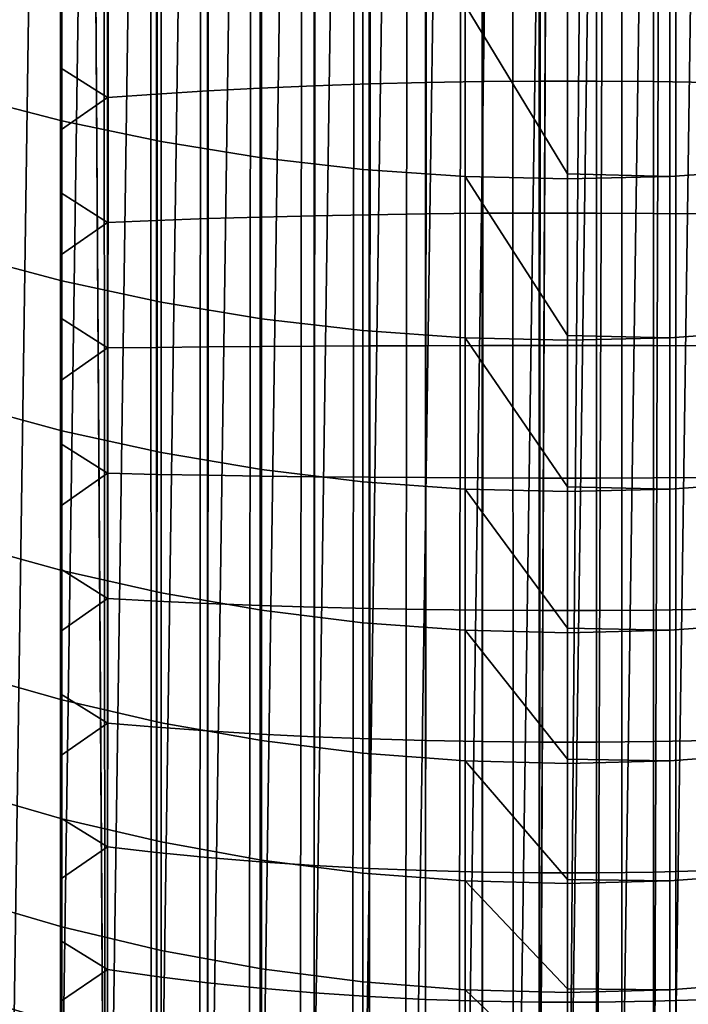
# Model space of a CAD drawing. Header units: metres. Extents: x -109 to 109, y -342 to 66.
# Tile 20 of 256: x -3.24 to 0.72, y -330.19 to -324.35. Entities that reach past the tile are written whole.
import ezdxf

# ---------------------------------------------------------------- set-up
doc = ezdxf.new("R2010")
doc.units = ezdxf.units.M
doc.layers.add('solid_K_24_62_16_000B91', color=7, linetype='CONTINUOUS')

msp = doc.modelspace()

# ---------------------------------------------------------------- linework, layer by layer
at = {"layer": 'solid_K_24_62_16_000B91'}
for points in [[(-3, -292.56723, 192.352112), (-2.883403, -55.167881, 81.557365), (-2.736568, -332.540222, 210.788116)], [(-2.722379, -332.544159, 210.779724), (-2.736568, -332.540222, 210.788116), (-2.883403, -55.167881, 81.557365), (-2.597921, -55.247017, 81.387657)], [(-2.461808, -332.610962, 210.636475), (-2.722379, -332.544159, 210.779724), (-2.597921, -55.247017, 81.387657)], [(-2.431977, -332.618011, 210.621292), (-2.461808, -332.610962, 210.636475), (-2.597921, -55.247017, 81.387657), (-2.300313, -55.317734, 81.236)], [(-2.431977, -332.618011, 210.621292), (-2.300313, -55.317734, 81.236), (-1.992006, -55.3797, 81.103111), (-2.176857, -332.674042, 210.50116)], [(-2.176857, -332.674042, 210.50116), (-1.992006, -55.3797, 81.103111), (-2.130397, -332.683411, 210.481064)], [(-2.130397, -332.683411, 210.481064), (-1.992006, -55.3797, 81.103111), (-1.674402, -55.432632, 80.989601), (-1.882895, -332.729279, 210.382736)], [(-1.882895, -332.729279, 210.382736), (-1.674402, -55.432632, 80.989601), (-1.819027, -332.740021, 210.359665)], [(-1.819027, -332.740021, 210.359665), (-1.674402, -55.432632, 80.989601), (-1.348972, -55.476284, 80.895988), (-1.581139, -332.776398, 210.281677)], [(-1.581139, -332.776398, 210.281677), (-1.348972, -55.476284, 80.895988), (-1.499297, -332.787598, 210.25766)], [(-1.499297, -332.787598, 210.25766), (-1.348972, -55.476284, 80.895988), (-1.017281, -55.510445, 80.822731), (-1.272838, -332.815216, 210.198425)], [(-1.272838, -332.815216, 210.198425), (-1.017281, -55.510445, 80.822731), (-1.172677, -332.825897, 210.175537)], [(-1.172677, -332.825897, 210.175537), (-1.017281, -55.510445, 80.822731), (-0.68084, -55.534958, 80.770164), (-0.959267, -332.845581, 210.133316)], [(-0.959267, -332.845581, 210.133316), (-0.68084, -55.534958, 80.770164), (-0.840668, -332.854736, 210.113647)], [(-0.840668, -332.854736, 210.113647), (-0.68084, -55.534958, 80.770164), (-0.341203, -55.549717, 80.738518), (-0.641726, -332.86734, 210.086624)], [(-0.641726, -332.86734, 210.086624), (-0.341203, -55.549717, 80.738518), (-0.504795, -332.874023, 210.072296)], [(-0.321529, -332.880463, 210.058517), (-0.504795, -332.874023, 210.072296), (-0.341203, -55.549717, 80.738518)], [(-0.166602, -332.883636, 210.051651), (-0.321529, -332.880463, 210.058517), (-0.341203, -55.549717, 80.738518), (0, -55.554642, 80.727951)], [(0, -292.989838, 191.445801), (-0.166602, -332.883636, 210.051651), (0, -55.554642, 80.727951)], [(-3, -292.56723, 192.352112), (-3, -332.462219, 210.955444), (-3, -290.073853, 200.042236), (-3, -289.186279, 199.60257)], [(-3, -332.462219, 210.955444), (-3, -290.948364, 200.528336), (-3, -290.073853, 200.042236)], [(-3, -332.462219, 210.955444), (-3, -291.798676, 201.055511), (-3, -290.948364, 200.528336)], [(-3, -332.462219, 210.955444), (-3, -292.622955, 201.622604), (-3, -291.798676, 201.055511)], [(-2.736568, -332.540222, 210.788116), (-3, -332.462219, 210.955444), (-3, -292.56723, 192.352112)], [(-3, -332.462219, 210.955444), (-3, -293.419281, 202.228317), (-3, -292.622955, 201.622604)], [(0.846343, -332.85434, 210.114532), (0.641726, -332.86734, 210.086624), (0.641726, -292.972382, 191.483292), (0.959267, -292.950592, 191.529984)], [(0.321529, -292.985474, 191.455185), (0, -332.884827, 210.049133), (-0.166602, -332.883636, 210.051651), (0, -292.989838, 191.445801)], [(0.321529, -292.985474, 191.455185), (0.172356, -332.883575, 210.051834), (0, -332.884827, 210.049133)], [(0.321529, -292.985474, 191.455185), (0.321529, -332.880463, 210.058517), (0.172356, -332.883575, 210.051834)], [(0.510523, -332.873779, 210.07283), (0.321529, -332.880463, 210.058517), (0.321529, -292.985474, 191.455185), (0.641726, -292.972382, 191.483292)], [(0.641726, -292.972382, 191.483292), (0.641726, -332.86734, 210.086624), (0.510523, -332.873779, 210.07283)], [(-3, -332.462219, 210.955444), (-3, -294.185822, 202.871246), (-3, -293.419281, 202.228317)], [(-3, -332.462219, 210.955444), (-3, -294.920929, 203.549988), (-3, -294.185822, 202.871246)], [(-3, -332.462219, 210.955444), (-3, -295.622833, 204.262955), (-3, -294.920929, 203.549988)], [(-3, -332.462219, 210.955444), (-3, -296.289978, 205.00853), (-3, -295.622833, 204.262955)], [(-3, -332.462219, 210.955444), (-3, -296.920868, 205.78508), (-3, -296.289978, 205.00853)], [(-3, -332.462219, 210.955444), (-3, -297.513489, 206.589935), (-3, -296.920868, 205.78508)], [(-3, -332.462219, 210.955444), (-3, -315.077423, 231.673828), (-3, -297.513489, 206.589935)], [(-0.913989, -311.251709, -34.082638), (-1.217396, -332.502075, -34.082638), (-1.51979, -332.462982, -34.082638), (-1.217396, -311.282166, -34.082638)], [(-0.609642, -311.22995, -34.082638), (-0.913989, -332.532501, -34.082638), (-1.217396, -332.502075, -34.082638), (-0.913989, -311.251709, -34.082638)], [(-0.304958, -311.216888, -34.082638), (-0.609642, -332.55426, -34.082638), (-0.913989, -332.532501, -34.082638), (-0.609642, -311.22995, -34.082638)], [(-0.609642, -332.55426, -34.082638), (-0.304958, -311.216888, -34.082638), (0, -311.212555, -34.082638), (-0.304958, -332.567322, -34.082638)], [(0.304958, -311.216888, -34.082638), (0, -332.571686, -34.082638), (-0.304958, -332.567322, -34.082638), (0, -311.212555, -34.082638)], [(0.609642, -311.22995, -34.082638), (0.304958, -332.567322, -34.082638), (0, -332.571686, -34.082638), (0.304958, -311.216888, -34.082638)], [(0.913989, -311.251709, -34.082638), (0.609642, -332.55426, -34.082638), (0.304958, -332.567322, -34.082638), (0.609642, -311.22995, -34.082638)], [(1.217396, -311.282166, -34.082638), (0.913989, -332.532501, -34.082638), (0.609642, -332.55426, -34.082638), (0.913989, -311.251709, -34.082638)], [(-1.51979, -311.321228, -34.082638), (-1.821077, -332.415283, -34.082638), (-2.120888, -332.358978, -34.082638), (-1.821077, -311.368958, -34.082638)], [(-1.217396, -311.282166, -34.082638), (-1.51979, -332.462982, -34.082638), (-1.821077, -332.415283, -34.082638), (-1.51979, -311.321228, -34.082638)], [(-1.821077, -311.368958, -34.082638), (-2.120888, -332.358978, -34.082638), (-2.418956, -332.294128, -34.082638), (-2.120888, -311.425262, -34.082638)], [(-2.120888, -311.425262, -34.082638), (-2.418956, -332.294128, -34.082638), (-2.714916, -332.220825, -34.082638), (-2.418956, -311.490082, -34.082638)], [(-2.418956, -311.490082, -34.082638), (-2.714916, -332.220825, -34.082638), (-3.008709, -332.139099, -34.082638), (-2.714916, -311.563385, -34.082638)], [(-2.714916, -311.563385, -34.082638), (-3.008709, -332.139099, -34.082638), (-3.300169, -332.048981, -34.082638), (-3.008709, -311.645111, -34.082638)], [(-3.008709, -311.645111, -34.082638), (-3.300169, -332.048981, -34.082638), (-3.588936, -331.950592, -34.082638), (-3.300169, -311.735229, -34.082638)], [(-3, -315.294708, 231.975525), (-3, -315.077423, 231.673828), (-3, -332.462219, 210.955444)], [(-3, -315.294708, 231.975525), (-3, -332.462219, 210.955444), (-3, -315.519928, 232.271362)], [(-3, -315.519928, 232.271362), (-3, -332.462219, 210.955444), (-3, -315.752991, 232.561203)], [(-3, -315.752991, 232.561203), (-3, -332.462219, 210.955444), (-3, -315.993591, 232.84462)], [(-3, -315.993591, 232.84462), (-3, -332.462219, 210.955444), (-3, -316.241577, 233.121536)], [(-3, -316.241577, 233.121536), (-3, -332.462219, 210.955444), (-3, -316.496918, 233.391846)], [(-3, -316.496918, 233.391846), (-3, -332.462219, 210.955444), (-3, -316.75943, 233.655334)], [(-3, -316.75943, 233.655334), (-3, -332.462219, 210.955444), (-3, -317.028717, 233.911667)], [(-3, -317.028717, 233.911667), (-3, -332.462219, 210.955444), (-3, -317.304688, 234.160721)], [(-3, -317.304688, 234.160721), (-3, -332.462219, 210.955444), (-3, -317.58725, 234.40242)], [(-3, -317.58725, 234.40242), (-3, -332.462219, 210.955444), (-3, -317.87616, 234.636551)], [(-3, -317.87616, 234.636551), (-3, -332.462219, 210.955444), (-3, -318.171204, 234.862946)], [(-3, -318.171204, 234.862946), (-3, -332.462219, 210.955444), (-3, -318.472015, 235.081329)], [(-3, -318.472015, 235.081329), (-3, -332.462219, 210.955444), (-3, -318.778534, 235.291656)], [(-3, -318.778534, 235.291656), (-3, -332.462219, 210.955444), (-3, -319.090668, 235.493851)], [(-3, -319.090668, 235.493851), (-3, -332.462219, 210.955444), (-3, -319.408081, 235.687683)], [(-3, -319.408081, 235.687683), (-3, -332.462219, 210.955444), (-3, -319.730377, 235.872971)], [(-3, -319.730377, 235.872971), (-3, -332.462219, 210.955444), (-3, -320.057434, 236.049591)], [(-3, -320.057434, 236.049591), (-3, -332.462219, 210.955444), (-3, -320.389252, 236.217529)], [(-3, -320.389252, 236.217529), (-3, -332.462219, 210.955444), (-3, -332.797058, 211.117035), (-3, -320.725372, 236.376617)], [(-3, -320.725372, 236.376617), (-3, -332.797058, 211.117035), (-3, -333.127502, 211.287476), (-3, -321.065613, 236.526703)], [(-3, -321.065613, 236.526703), (-3, -333.127502, 211.287476), (-3, -333.4534, 211.466675), (-3, -321.409546, 236.667648)], [(-3, -321.409546, 236.667648), (-3, -333.4534, 211.466675), (-3, -333.774292, 211.654373), (-3, -321.757202, 236.799423)], [(-3, -321.757202, 236.799423), (-3, -333.774292, 211.654373), (-3, -334.090088, 211.85054), (-3, -322.108337, 236.921982)], [(-3, -322.108337, 236.921982), (-3, -334.090088, 211.85054), (-3, -334.400604, 212.055054), (-3, -322.462585, 237.035141)], [(-3, -322.462585, 237.035141), (-3, -334.400604, 212.055054), (-3, -334.705688, 212.267807), (-3, -322.81958, 237.13884)], [(-3, -322.81958, 237.13884), (-3, -334.705688, 212.267807), (-3, -335.004883, 212.48851), (-3, -323.179169, 237.233002)], [(-3, -323.179169, 237.233002), (-3, -335.004883, 212.48851), (-3, -335.298065, 212.717026), (-3, -323.541351, 237.317627)], [(-3, -323.541351, 237.317627), (-3, -335.298065, 212.717026), (-3, -335.585175, 212.953339), (-3, -323.905548, 237.392593)], [(-3.571694, -324.803192, 10.995631), (-2.993138, -324.952911, 11.097268), (-2.993138, -323.948273, 12.515489), (-3.571694, -323.802734, 12.407964)], [(-3, -323.905548, 237.392593), (-3, -335.585175, 212.953339), (-3, -335.865906, 213.197189), (-3, -324.271606, 237.457855)], [(-2.993138, -324.952911, 11.097268), (-2.405492, -325.07605, 11.18085), (-2.405492, -324.067963, 12.603913), (-2.993138, -323.948273, 12.515489)], [(-1.172677, -324.734497, 238.393524), (-1.172677, -323.965057, 238.278534), (-1.499297, -323.980774, 238.189285), (-1.499297, -324.745544, 238.303589)], [(-0.840668, -324.726196, 238.461304), (-0.840668, -323.953186, 238.345779), (-1.172677, -323.965057, 238.278534), (-1.172677, -324.734497, 238.393524)], [(-0.504795, -324.720612, 238.506592), (-0.504795, -323.945251, 238.390717), (-0.840668, -323.953186, 238.345779), (-0.840668, -324.726196, 238.461304)], [(-0.166602, -324.717834, 238.52919), (-0.166602, -323.941315, 238.413147), (-0.504795, -323.945251, 238.390717), (-0.504795, -324.720612, 238.506592)], [(0.172356, -324.717865, 238.529007), (0.172356, -323.941345, 238.412949), (-0.166602, -323.941315, 238.413147), (-0.166602, -324.717834, 238.52919)], [(0.510523, -324.720703, 238.506012), (0.510523, -323.945374, 238.390137), (0.172356, -323.941345, 238.412949), (0.172356, -324.717865, 238.529007)], [(0.846343, -324.726288, 238.460342), (0.846343, -323.953369, 238.344818), (0.510523, -323.945374, 238.390137), (0.510523, -324.720703, 238.506012)], [(-2.130397, -324.775604, 238.058929), (-2.130397, -324.02359, 237.946548), (-2.431977, -324.050446, 237.794159), (-2.431977, -324.794434, 237.90535)], [(-1.819027, -324.759277, 238.191879), (-1.819027, -324.000336, 238.078461), (-2.130397, -324.02359, 237.946548), (-2.130397, -324.775604, 238.058929)], [(-1.499297, -324.745544, 238.303589), (-1.499297, -323.980774, 238.189285), (-1.819027, -324.000336, 238.078461), (-1.819027, -324.759277, 238.191879)], [(-2.722379, -324.815765, 237.731842), (-2.722379, -324.080811, 237.622009), (-3, -324.271606, 237.457855), (-3, -324.63916, 237.513351)], [(-2.431977, -324.794434, 237.90535), (-2.431977, -324.050446, 237.794159), (-2.722379, -324.080811, 237.622009), (-2.722379, -324.815765, 237.731842)], [(-2.405492, -325.07605, 11.18085), (-1.81054, -325.17218, 11.246123), (-1.81054, -324.161438, 12.672967), (-2.405492, -324.067963, 12.603913)], [(-1.81054, -325.17218, 11.246123), (-1.21009, -325.241089, 11.292889), (-1.21009, -324.228424, 12.722442), (-1.81054, -324.161438, 12.672967)], [(-1.21009, -325.241089, 11.292889), (-0.605965, -325.282501, 11.321005), (-0.605965, -324.268677, 12.752187), (-1.21009, -324.228424, 12.722442)], [(0, -325.266754, 11.373878), (0, -324.282104, 12.762113), (-0.605965, -324.268677, 12.752187)], [(-0.605965, -325.282501, 11.321005), (0, -325.296326, 11.330386), (0, -325.266754, 11.373878), (-0.605965, -324.268677, 12.752187)], [(0.605965, -324.268677, 12.752187), (0, -324.282104, 12.762113), (0, -325.266754, 11.373878), (0.605965, -325.282501, 11.321005)], [(0.605965, -325.282501, 11.321005), (1.21009, -325.241089, 11.292889), (1.21009, -324.228424, 12.722442), (0.605965, -324.268677, 12.752187)], [(-3, -324.271606, 237.457855), (-3, -335.865906, 213.197189), (-3, -336.140106, 213.448441), (-3, -324.63916, 237.513351)], [(-3, -324.63916, 237.513351), (-3, -336.140106, 213.448441), (-3, -336.40741, 213.706757), (-3, -325.008148, 237.559082)], [(-2.722379, -324.815765, 237.731842), (-3, -324.63916, 237.513351), (-3, -325.008148, 237.559082)], [(-1.172677, -325.508942, 238.468094), (-1.172677, -324.734497, 238.393524), (-1.499297, -324.745544, 238.303589), (-1.499297, -325.515259, 238.377701)], [(-0.840668, -325.504181, 238.536209), (-0.840668, -324.726196, 238.461304), (-1.172677, -324.734497, 238.393524), (-1.172677, -325.508942, 238.468094)], [(-0.504795, -325.500977, 238.581726), (-0.504795, -324.720612, 238.506592), (-0.840668, -324.726196, 238.461304), (-0.840668, -325.504181, 238.536209)], [(-0.166602, -325.49939, 238.604446), (-0.166602, -324.717834, 238.52919), (-0.504795, -324.720612, 238.506592), (-0.504795, -325.500977, 238.581726)], [(0.172356, -325.49942, 238.604248), (0.172356, -324.717865, 238.529007), (-0.166602, -324.717834, 238.52919), (-0.166602, -325.49939, 238.604446)], [(0.510523, -325.501038, 238.581146), (0.510523, -324.720703, 238.506012), (0.172356, -324.717865, 238.529007), (0.172356, -325.49942, 238.604248)], [(0.846343, -325.504242, 238.535248), (0.846343, -324.726288, 238.460342), (0.510523, -324.720703, 238.506012), (0.510523, -325.501038, 238.581146)], [(-2.130397, -325.53244, 238.131805), (-2.130397, -324.775604, 238.058929), (-2.431977, -324.794434, 237.90535), (-2.431977, -325.543243, 237.977448)], [(-1.819027, -325.523102, 238.265427), (-1.819027, -324.759277, 238.191879), (-2.130397, -324.775604, 238.058929), (-2.130397, -325.53244, 238.131805)], [(-1.499297, -325.515259, 238.377701), (-1.499297, -324.745544, 238.303589), (-1.819027, -324.759277, 238.191879), (-1.819027, -325.523102, 238.265427)], [(-3.571694, -325.746582, 9.544535), (-2.993138, -325.900208, 9.640122), (-2.993138, -324.952911, 11.097268), (-3.571694, -324.803192, 10.995631)], [(-2.722379, -325.55542, 237.80307), (-2.722379, -324.815765, 237.731842), (-3, -325.008148, 237.559082), (-3, -325.378357, 237.595016)], [(-2.431977, -325.543243, 237.977448), (-2.431977, -324.794434, 237.90535), (-2.722379, -324.815765, 237.731842), (-2.722379, -325.55542, 237.80307)], [(-2.993138, -325.900208, 9.640122), (-2.405492, -326.026581, 9.718729), (-2.405492, -325.07605, 11.18085), (-2.993138, -324.952911, 11.097268)], [(-3, -325.008148, 237.559082), (-3, -336.40741, 213.706757), (-3, -336.667755, 213.972122), (-3, -325.378357, 237.595016)], [(-2.405492, -326.026581, 9.718729), (-1.81054, -326.125244, 9.780116), (-1.81054, -325.17218, 11.246123), (-2.405492, -325.07605, 11.18085)], [(-1.81054, -326.125244, 9.780116), (-1.21009, -326.195953, 9.824099), (-1.21009, -325.241089, 11.292889), (-1.81054, -325.17218, 11.246123)], [(-1.21009, -326.195953, 9.824099), (-0.605965, -326.238464, 9.850541), (-0.605965, -325.282501, 11.321005), (-1.21009, -325.241089, 11.292889)], [(0.605965, -326.238464, 9.850541), (1.21009, -326.195953, 9.824099), (1.21009, -325.241089, 11.292889), (0.605965, -325.282501, 11.321005)], [(0, -326.223907, 9.905487), (0, -325.296326, 11.330386), (-0.605965, -325.282501, 11.321005)], [(-0.605965, -326.238464, 9.850541), (0, -326.252655, 9.859364), (0, -326.223907, 9.905487), (-0.605965, -325.282501, 11.321005)], [(0.605965, -325.282501, 11.321005), (0, -325.266754, 11.373878), (0, -325.296326, 11.330386)], [(0.605965, -325.282501, 11.321005), (0, -325.296326, 11.330386), (0, -326.223907, 9.905487), (0.605965, -326.238464, 9.850541)], [(-3, -325.378357, 237.595016), (-3, -336.667755, 213.972122), (-3, -336.921082, 214.244385), (-3, -325.749237, 237.621094)], [(-2.722379, -325.55542, 237.80307), (-3, -325.378357, 237.595016), (-3, -325.749237, 237.621094)], [(-2.431977, -326.294769, 238.010269), (-2.431977, -325.543243, 237.977448), (-2.722379, -325.55542, 237.80307), (-2.722379, -326.297821, 237.83548)], [(-2.130397, -326.292084, 238.164978), (-2.130397, -325.53244, 238.131805), (-2.431977, -325.543243, 237.977448), (-2.431977, -326.294769, 238.010269)], [(-1.819027, -326.289734, 238.298904), (-1.819027, -325.523102, 238.265427), (-2.130397, -325.53244, 238.131805), (-2.130397, -326.292084, 238.164978)], [(-1.499297, -326.287781, 238.411423), (-1.499297, -325.515259, 238.377701), (-1.819027, -325.523102, 238.265427), (-1.819027, -326.289734, 238.298904)], [(-1.172677, -326.286194, 238.502029), (-1.172677, -325.508942, 238.468094), (-1.499297, -325.515259, 238.377701), (-1.499297, -326.287781, 238.411423)], [(-0.840668, -326.285004, 238.570312), (-0.840668, -325.504181, 238.536209), (-1.172677, -325.508942, 238.468094), (-1.172677, -326.286194, 238.502029)], [(-0.504795, -326.28421, 238.615936), (-0.504795, -325.500977, 238.581726), (-0.840668, -325.504181, 238.536209), (-0.840668, -326.285004, 238.570312)], [(-0.166602, -326.283813, 238.638702), (-0.166602, -325.49939, 238.604446), (-0.504795, -325.500977, 238.581726), (-0.504795, -326.28421, 238.615936)], [(0.172356, -326.283813, 238.638504), (0.172356, -325.49942, 238.604248), (-0.166602, -325.49939, 238.604446), (-0.166602, -326.283813, 238.638702)], [(0.510523, -326.28421, 238.615341), (0.510523, -325.501038, 238.581146), (0.172356, -325.49942, 238.604248), (0.172356, -326.283813, 238.638504)], [(0.846343, -326.285034, 238.569336), (0.846343, -325.504242, 238.535248), (0.510523, -325.501038, 238.581146), (0.510523, -326.28421, 238.615341)], [(-2.722379, -326.297821, 237.83548), (-2.722379, -325.55542, 237.80307), (-3, -325.749237, 237.621094), (-3, -326.120636, 237.637314)], [(-3.571694, -326.631348, 8.056982), (-2.993138, -326.788666, 8.146367), (-2.993138, -325.900208, 9.640122), (-3.571694, -325.746582, 9.544535)], [(-3, -325.749237, 237.621094), (-3, -336.921082, 214.244385), (-3, -337.167114, 214.5233), (-3, -326.120636, 237.637314)], [(-2.993138, -326.788666, 8.146367), (-2.405492, -326.91806, 8.219873), (-2.405492, -326.026581, 9.718729), (-2.993138, -325.900208, 9.640122)], [(-2.405492, -326.91806, 8.219873), (-1.81054, -327.019104, 8.277278), (-1.81054, -326.125244, 9.780116), (-2.405492, -326.026581, 9.718729)], [(-3, -326.120636, 237.637314), (-3, -337.167114, 214.5233), (-3, -337.405518, 214.808548), (-3, -326.492371, 237.643661)], [(-2.722379, -326.297821, 237.83548), (-3, -326.120636, 237.637314), (-3, -326.492371, 237.643661)], [(-1.81054, -327.019104, 8.277278), (-1.21009, -327.091522, 8.318406), (-1.21009, -326.195953, 9.824099), (-1.81054, -326.125244, 9.780116)], [(-1.21009, -327.091522, 8.318406), (-0.605965, -327.13504, 8.343133), (-0.605965, -326.238464, 9.850541), (-1.21009, -326.195953, 9.824099)], [(0, -327.121826, 8.400139), (0, -326.252655, 9.859364), (-0.605965, -326.238464, 9.850541)], [(-0.605965, -327.13504, 8.343133), (0, -327.149567, 8.351384), (0, -327.121826, 8.400139), (-0.605965, -326.238464, 9.850541)], [(0.605965, -326.238464, 9.850541), (0, -326.223907, 9.905487), (0, -326.252655, 9.859364)], [(0.605965, -326.238464, 9.850541), (0, -326.252655, 9.859364), (0, -327.121826, 8.400139), (0.605965, -327.13504, 8.343133)], [(0.605965, -327.13504, 8.343133), (1.21009, -327.091522, 8.318406), (1.21009, -326.195953, 9.824099), (0.605965, -326.238464, 9.850541)], [(-2.722379, -327.040924, 237.828995), (-2.722379, -326.297821, 237.83548), (-3, -326.492371, 237.643661), (-3, -326.864288, 237.640121)], [(-2.431977, -327.046997, 238.003693), (-2.431977, -326.294769, 238.010269), (-2.722379, -326.297821, 237.83548), (-2.722379, -327.040924, 237.828995)], [(-2.130397, -327.052399, 238.15834), (-2.130397, -326.292084, 238.164978), (-2.431977, -326.294769, 238.010269), (-2.431977, -327.046997, 238.003693)], [(-1.819027, -327.057098, 238.292206), (-1.819027, -326.289734, 238.298904), (-2.130397, -326.292084, 238.164978), (-2.130397, -327.052399, 238.15834)], [(-1.499297, -327.061005, 238.404678), (-1.499297, -326.287781, 238.411423), (-1.819027, -326.289734, 238.298904), (-1.819027, -327.057098, 238.292206)], [(-1.172677, -327.064178, 238.495239), (-1.172677, -326.286194, 238.502029), (-1.499297, -326.287781, 238.411423), (-1.499297, -327.061005, 238.404678)], [(-0.840668, -327.066559, 238.563492), (-0.840668, -326.285004, 238.570312), (-1.172677, -326.286194, 238.502029), (-1.172677, -327.064178, 238.495239)], [(-0.504795, -327.068146, 238.609085), (-0.504795, -326.28421, 238.615936), (-0.840668, -326.285004, 238.570312), (-0.840668, -327.066559, 238.563492)], [(-0.166602, -327.068939, 238.631851), (-0.166602, -326.283813, 238.638702), (-0.504795, -326.28421, 238.615936), (-0.504795, -327.068146, 238.609085)], [(0.172356, -327.068939, 238.631653), (0.172356, -326.283813, 238.638504), (-0.166602, -326.283813, 238.638702), (-0.166602, -327.068939, 238.631851)], [(0.510523, -327.068146, 238.608505), (0.510523, -326.28421, 238.615341), (0.172356, -326.283813, 238.638504), (0.172356, -327.068939, 238.631653)], [(0.846343, -327.066528, 238.562515), (0.846343, -326.285034, 238.569336), (0.510523, -326.28421, 238.615341), (0.510523, -327.068146, 238.608505)], [(-3, -326.492371, 237.643661), (-3, -337.405518, 214.808548), (-3, -337.636261, 215.099976), (-3, -326.864288, 237.640121)], [(-3.571694, -327.456085, 6.535337), (-2.993138, -327.616882, 6.618379), (-2.993138, -326.788666, 8.146367), (-3.571694, -326.631348, 8.056982)], [(-2.993138, -327.616882, 6.618379), (-2.405492, -327.749084, 6.686668), (-2.405492, -326.91806, 8.219873), (-2.993138, -326.788666, 8.146367)], [(-3, -326.864288, 237.640121), (-3, -337.636261, 215.099976), (-3, -337.859283, 215.397568), (-3, -327.23584, 237.626724)], [(-2.722379, -327.040924, 237.828995), (-3, -326.864288, 237.640121), (-3, -327.23584, 237.626724)], [(-2.405492, -327.749084, 6.686668), (-1.81054, -327.852356, 6.739998), (-1.81054, -327.019104, 8.277278), (-2.405492, -326.91806, 8.219873)], [(-2.722379, -327.782623, 237.78363), (-2.722379, -327.040924, 237.828995), (-3, -327.23584, 237.626724), (-3, -327.606873, 237.60347)], [(-2.431977, -327.797852, 237.957779), (-2.431977, -327.046997, 238.003693), (-2.722379, -327.040924, 237.828995), (-2.722379, -327.782623, 237.78363)], [(-2.130397, -327.81134, 238.111923), (-2.130397, -327.052399, 238.15834), (-2.431977, -327.046997, 238.003693), (-2.431977, -327.797852, 237.957779)], [(-1.819027, -327.823029, 238.245361), (-1.819027, -327.057098, 238.292206), (-2.130397, -327.052399, 238.15834), (-2.130397, -327.81134, 238.111923)], [(-1.499297, -327.832825, 238.357468), (-1.499297, -327.061005, 238.404678), (-1.819027, -327.057098, 238.292206), (-1.819027, -327.823029, 238.245361)], [(-1.81054, -327.852356, 6.739998), (-1.21009, -327.926331, 6.778207), (-1.21009, -327.091522, 8.318406), (-1.81054, -327.019104, 8.277278)], [(-1.172677, -327.840729, 238.447754), (-1.172677, -327.064178, 238.495239), (-1.499297, -327.061005, 238.404678), (-1.499297, -327.832825, 238.357468)], [(-0.840668, -327.84668, 238.515778), (-0.840668, -327.066559, 238.563492), (-1.172677, -327.064178, 238.495239), (-1.172677, -327.840729, 238.447754)], [(-0.504795, -327.850647, 238.561234), (-0.504795, -327.068146, 238.609085), (-0.840668, -327.066559, 238.563492), (-0.840668, -327.84668, 238.515778)], [(-0.166602, -327.852631, 238.583908), (-0.166602, -327.068939, 238.631851), (-0.504795, -327.068146, 238.609085), (-0.504795, -327.850647, 238.561234)], [(0.510523, -327.850616, 238.560638), (0.510523, -327.068146, 238.608505), (0.172356, -327.068939, 238.631653), (0.172356, -327.852631, 238.583725)], [(0.846343, -327.846588, 238.514801), (0.846343, -327.066528, 238.562515), (0.510523, -327.068146, 238.608505), (0.510523, -327.850616, 238.560638)], [(-1.21009, -327.926331, 6.778207), (-0.605965, -327.970795, 6.801179), (-0.605965, -327.13504, 8.343133), (-1.21009, -327.091522, 8.318406)], [(0.172356, -327.852631, 238.583725), (0.172356, -327.068939, 238.631653), (-0.166602, -327.068939, 238.631851), (-0.166602, -327.852631, 238.583908)], [(0.605965, -327.13504, 8.343133), (0, -327.121826, 8.400139), (0, -327.149567, 8.351384)], [(0.605965, -327.970795, 6.801179), (1.21009, -327.926331, 6.778207), (1.21009, -327.091522, 8.318406), (0.605965, -327.13504, 8.343133)], [(0, -327.959076, 6.860223), (0, -327.149567, 8.351384), (-0.605965, -327.13504, 8.343133)], [(-0.605965, -327.970795, 6.801179), (0, -327.985657, 6.808845), (0, -327.959076, 6.860223), (-0.605965, -327.13504, 8.343133)], [(0.605965, -327.13504, 8.343133), (0, -327.149567, 8.351384), (0, -327.959076, 6.860223), (0.605965, -327.970795, 6.801179)], [(-3, -327.23584, 237.626724), (-3, -337.859283, 215.397568), (-3, -338.07431, 215.700974), (-3, -327.606873, 237.60347)], [(-3.571694, -328.219543, 4.98202), (-2.993138, -328.383484, 5.058586), (-2.993138, -327.616882, 6.618379), (-3.571694, -327.456085, 6.535337)], [(-3, -327.606873, 237.60347), (-3, -338.07431, 215.700974), (-3, -338.281189, 216.009964), (-3, -327.977203, 237.570358)], [(-2.722379, -327.782623, 237.78363), (-3, -327.606873, 237.60347), (-3, -327.977203, 237.570358)], [(-2.993138, -328.383484, 5.058586), (-2.405492, -328.518341, 5.12155), (-2.405492, -327.749084, 6.686668), (-2.993138, -327.616882, 6.618379)], [(-2.405492, -328.518341, 5.12155), (-1.81054, -328.623627, 5.170721), (-1.81054, -327.852356, 6.739998), (-2.405492, -327.749084, 6.686668)], [(-2.722379, -328.520966, 237.699509), (-2.722379, -327.782623, 237.78363), (-3, -327.977203, 237.570358), (-3, -328.346558, 237.527435)], [(-2.431977, -328.545288, 237.87262), (-2.431977, -327.797852, 237.957779), (-2.722379, -327.782623, 237.78363), (-2.722379, -328.520966, 237.699509)], [(-2.130397, -328.566833, 238.025848), (-2.130397, -327.81134, 238.111923), (-2.431977, -327.797852, 237.957779), (-2.431977, -328.545288, 237.87262)], [(-1.819027, -328.585449, 238.158493), (-1.819027, -327.823029, 238.245361), (-2.130397, -327.81134, 238.111923), (-2.130397, -328.566833, 238.025848)], [(-1.499297, -328.601135, 238.269928), (-1.499297, -327.832825, 238.357468), (-1.819027, -327.823029, 238.245361), (-1.819027, -328.585449, 238.158493)], [(-1.81054, -328.623627, 5.170721), (-1.21009, -328.699066, 5.205951), (-1.21009, -327.926331, 6.778207), (-1.81054, -327.852356, 6.739998)], [(-1.172677, -328.613739, 238.35968), (-1.172677, -327.840729, 238.447754), (-1.499297, -327.832825, 238.357468), (-1.499297, -328.601135, 238.269928)], [(-0.840668, -328.62323, 238.427292), (-0.840668, -327.84668, 238.515778), (-1.172677, -327.840729, 238.447754), (-1.172677, -328.613739, 238.35968)], [(-0.504795, -328.629578, 238.472473), (-0.504795, -327.850647, 238.561234), (-0.840668, -327.84668, 238.515778), (-0.840668, -328.62323, 238.427292)], [(-0.166602, -328.632751, 238.495026), (-0.166602, -327.852631, 238.583908), (-0.504795, -327.850647, 238.561234), (-0.504795, -328.629578, 238.472473)], [(0.172356, -328.632721, 238.494843), (0.172356, -327.852631, 238.583725), (-0.166602, -327.852631, 238.583908), (-0.166602, -328.632751, 238.495026)], [(0.510523, -328.629517, 238.471909), (0.510523, -327.850616, 238.560638), (0.172356, -327.852631, 238.583725), (0.172356, -328.632721, 238.494843)], [(0.846343, -328.623108, 238.426331), (0.846343, -327.846588, 238.514801), (0.510523, -327.850616, 238.560638), (0.510523, -328.629517, 238.471909)], [(-1.21009, -328.699066, 5.205951), (-0.605965, -328.744415, 5.227131), (-0.605965, -327.970795, 6.801179), (-1.21009, -327.926331, 6.778207)], [(0.605965, -328.744415, 5.227131), (1.21009, -328.699066, 5.205951), (1.21009, -327.926331, 6.778207), (0.605965, -327.970795, 6.801179)], [(-3, -327.977203, 237.570358), (-3, -338.281189, 216.009964), (-3, -338.479706, 216.324219), (-3, -328.346558, 237.527435)], [(0, -328.734314, 5.288183), (0, -327.985657, 6.808845), (-0.605965, -327.970795, 6.801179)], [(-0.605965, -328.744415, 5.227131), (0, -328.759552, 5.234199), (0, -328.734314, 5.288183), (-0.605965, -327.970795, 6.801179)], [(0.605965, -327.970795, 6.801179), (0, -327.959076, 6.860223), (0, -327.985657, 6.808845)], [(0.605965, -327.970795, 6.801179), (0, -327.985657, 6.808845), (0, -328.734314, 5.288183), (0.605965, -328.744415, 5.227131)], [(-3.571694, -328.920441, 3.399502), (-2.993138, -329.087311, 3.46947), (-2.993138, -328.383484, 5.058586), (-3.571694, -328.219543, 4.98202)], [(-3, -328.346558, 237.527435), (-3, -338.479706, 216.324219), (-3, -338.669861, 216.643692), (-3, -328.714722, 237.474686)], [(-2.722379, -328.520966, 237.699509), (-3, -328.346558, 237.527435), (-3, -328.714722, 237.474686)], [(-2.993138, -329.087311, 3.46947), (-2.405492, -329.224548, 3.527008), (-2.405492, -328.518341, 5.12155), (-2.993138, -328.383484, 5.058586)], [(-2.722379, -329.253876, 237.576859), (-2.722379, -328.520966, 237.699509), (-3, -328.714722, 237.474686), (-3, -329.081177, 237.412216)], [(-2.431977, -329.287231, 237.748459), (-2.431977, -328.545288, 237.87262), (-2.722379, -328.520966, 237.699509), (-2.722379, -329.253876, 237.576859)], [(-2.405492, -329.224548, 3.527008), (-1.81054, -329.331726, 3.571942), (-1.81054, -328.623627, 5.170721), (-2.405492, -328.518341, 5.12155)], [(-2.130397, -329.316742, 237.900345), (-2.130397, -328.566833, 238.025848), (-2.431977, -328.545288, 237.87262), (-2.431977, -329.287231, 237.748459)], [(-1.819027, -329.342316, 238.03183), (-1.819027, -328.585449, 238.158493), (-2.130397, -328.566833, 238.025848), (-2.130397, -329.316742, 237.900345)], [(-1.499297, -329.36377, 238.142303), (-1.499297, -328.601135, 238.269928), (-1.819027, -328.585449, 238.158493), (-1.819027, -329.342316, 238.03183)], [(-1.81054, -329.331726, 3.571942), (-1.21009, -329.408508, 3.604136), (-1.21009, -328.699066, 5.205951), (-1.81054, -328.623627, 5.170721)], [(-1.172677, -329.381073, 238.231262), (-1.172677, -328.613739, 238.35968), (-1.499297, -328.601135, 238.269928), (-1.499297, -329.36377, 238.142303)], [(-0.840668, -329.394104, 238.298294), (-0.840668, -328.62323, 238.427292), (-1.172677, -328.613739, 238.35968), (-1.172677, -329.381073, 238.231262)], [(-0.504795, -329.402802, 238.343094), (-0.504795, -328.629578, 238.472473), (-0.840668, -328.62323, 238.427292), (-0.840668, -329.394104, 238.298294)], [(-0.166602, -329.407166, 238.365433), (-0.166602, -328.632751, 238.495026), (-0.504795, -328.629578, 238.472473), (-0.504795, -329.402802, 238.343094)], [(0.172356, -329.407104, 238.36525), (0.172356, -328.632721, 238.494843), (-0.166602, -328.632751, 238.495026), (-0.166602, -329.407166, 238.365433)], [(0.510523, -329.40271, 238.342514), (0.510523, -328.629517, 238.471909), (0.172356, -328.632721, 238.494843), (0.172356, -329.407104, 238.36525)], [(0.846343, -329.393921, 238.297348), (0.846343, -328.623108, 238.426331), (0.510523, -328.629517, 238.471909), (0.510523, -329.40271, 238.342514)], [(-1.21009, -329.408508, 3.604136), (-0.605965, -329.454681, 3.623491), (-0.605965, -328.744415, 5.227131), (-1.21009, -328.699066, 5.205951)], [(0.605965, -329.454681, 3.623491), (1.21009, -329.408508, 3.604136), (1.21009, -328.699066, 5.205951), (0.605965, -328.744415, 5.227131)], [(-3, -328.714722, 237.474686), (-3, -338.669861, 216.643692), (-3, -338.851532, 216.968231), (-3, -329.081177, 237.412216)], [(0, -329.44632, 3.686513), (0, -328.759552, 5.234199), (-0.605965, -328.744415, 5.227131)], [(-0.605965, -329.454681, 3.623491), (0, -329.470093, 3.629949), (0, -329.44632, 3.686513), (-0.605965, -328.744415, 5.227131)], [(0.605965, -328.744415, 5.227131), (0, -328.734314, 5.288183), (0, -328.759552, 5.234199)], [(0.605965, -328.744415, 5.227131), (0, -328.759552, 5.234199), (0, -329.44632, 3.686513), (0.605965, -329.454681, 3.623491)], [(-3.571694, -329.557678, 1.790298), (-2.993138, -329.727234, 1.853557), (-2.993138, -329.087311, 3.46947), (-3.571694, -328.920441, 3.399502)], [(-3, -329.081177, 237.412216), (-3, -338.851532, 216.968231), (-3, -339.024506, 217.297424), (-3, -329.445831, 237.340042)], [(-2.722379, -329.253876, 237.576859), (-3, -329.081177, 237.412216), (-3, -329.445831, 237.340042)], [(-2.993138, -329.727234, 1.853557), (-2.405492, -329.866638, 1.905578), (-2.405492, -329.224548, 3.527008), (-2.993138, -329.087311, 3.46947)], [(-2.405492, -329.866638, 1.905578), (-1.81054, -329.975525, 1.946203), (-1.81054, -329.331726, 3.571942), (-2.405492, -329.224548, 3.527008)], [(-2.722379, -329.97937, 237.416016), (-2.722379, -329.253876, 237.576859), (-3, -329.445831, 237.340042), (-3, -329.808594, 237.258179)], [(-2.431977, -330.021637, 237.585648), (-2.431977, -329.287231, 237.748459), (-2.722379, -329.253876, 237.576859), (-2.722379, -329.97937, 237.416016)], [(-2.130397, -330.059082, 237.735779), (-2.130397, -329.316742, 237.900345), (-2.431977, -329.287231, 237.748459), (-2.431977, -330.021637, 237.585648)], [(-1.819027, -330.091492, 237.865753), (-1.819027, -329.342316, 238.03183), (-2.130397, -329.316742, 237.900345), (-2.130397, -330.059082, 237.735779)], [(-1.499297, -330.118713, 237.974945), (-1.499297, -329.36377, 238.142303), (-1.819027, -329.342316, 238.03183), (-1.819027, -330.091492, 237.865753)], [(-1.81054, -329.975525, 1.946203), (-1.21009, -330.053528, 1.97531), (-1.21009, -329.408508, 3.604136), (-1.81054, -329.331726, 3.571942)], [(-1.172677, -330.140625, 238.062881), (-1.172677, -329.381073, 238.231262), (-1.499297, -329.36377, 238.142303), (-1.499297, -330.118713, 237.974945)], [(-0.840668, -330.157166, 238.129135), (-0.840668, -329.394104, 238.298294), (-1.172677, -329.381073, 238.231262), (-1.172677, -330.140625, 238.062881)], [(-0.504795, -330.168213, 238.173401), (-0.504795, -329.402802, 238.343094), (-0.840668, -329.394104, 238.298294), (-0.840668, -330.157166, 238.129135)], [(0.510523, -329.40271, 238.342514), (0.510523, -330.16806, 238.172836), (0.846343, -330.156921, 238.128189), (0.846343, -329.393921, 238.297348)], [(-3, -329.445831, 237.340042), (-3, -339.024506, 217.297424), (-3, -339.188599, 217.630997), (-3, -329.808594, 237.258179)], [(-1.21009, -330.053528, 1.97531), (-0.605965, -330.100433, 1.992809), (-0.605965, -329.454681, 3.623491), (-1.21009, -329.408508, 3.604136)], [(0, -330.093994, 2.057756), (0, -329.470093, 3.629949), (-0.605965, -329.454681, 3.623491)], [(-0.605965, -330.100433, 1.992809), (0, -330.116089, 1.998648), (0, -330.093994, 2.057756), (-0.605965, -329.454681, 3.623491)], [(-0.166602, -330.173706, 238.195496), (-0.166602, -329.407166, 238.365433), (-0.504795, -329.402802, 238.343094), (-0.504795, -330.168213, 238.173401)], [(0.172356, -330.173645, 238.195312), (0.172356, -329.407104, 238.36525), (-0.166602, -329.407166, 238.365433), (-0.166602, -330.173706, 238.195496)], [(0.605965, -329.454681, 3.623491), (0, -329.44632, 3.686513), (0, -329.470093, 3.629949)], [(0.605965, -329.454681, 3.623491), (0, -329.470093, 3.629949), (0, -330.093994, 2.057756), (0.605965, -330.100433, 1.992809)], [(0.510523, -330.16806, 238.172836), (0.510523, -329.40271, 238.342514), (0.172356, -329.407104, 238.36525), (0.172356, -330.173645, 238.195312)], [(0.605965, -330.100433, 1.992809), (1.21009, -330.053528, 1.97531), (1.21009, -329.408508, 3.604136), (0.605965, -329.454681, 3.623491)], [(-3.571694, -330.13028, 0.156968), (-2.993138, -330.302185, 0.213416), (-2.993138, -329.727234, 1.853557), (-3.571694, -329.557678, 1.790298)], [(-2.993138, -330.302185, 0.213416), (-2.405492, -330.443573, 0.259837), (-2.405492, -329.866638, 1.905578), (-2.993138, -329.727234, 1.853557)], [(-3, -329.808594, 237.258179), (-3, -339.188599, 217.630997), (-3, -339.343781, 217.968796), (-3, -330.169098, 237.166702)], [(-2.722379, -329.97937, 237.416016), (-3, -329.808594, 237.258179), (-3, -330.169098, 237.166702)], [(-2.405492, -330.443573, 0.259837), (-1.81054, -330.553986, 0.29609), (-1.81054, -329.975525, 1.946203), (-2.405492, -329.866638, 1.905578)], [(-2.722379, -330.695435, 237.217438), (-2.722379, -329.97937, 237.416016), (-3, -330.169098, 237.166702), (-3, -330.526886, 237.06572)], [(-2.431977, -330.746552, 237.384613), (-2.431977, -330.021637, 237.585648), (-2.722379, -329.97937, 237.416016), (-2.722379, -330.695435, 237.217438)], [(-1.81054, -330.553986, 0.29609), (-1.21009, -330.633118, 0.322063), (-1.21009, -330.053528, 1.97531), (-1.81054, -329.975525, 1.946203)], [(-2.130397, -330.791779, 237.532578), (-2.130397, -330.059082, 237.735779), (-2.431977, -330.021637, 237.585648), (-2.431977, -330.746552, 237.384613)], [(-1.819027, -330.830963, 237.660675), (-1.819027, -330.091492, 237.865753), (-2.130397, -330.059082, 237.735779), (-2.130397, -330.791779, 237.532578)], [(-1.499297, -330.863861, 237.768295), (-1.499297, -330.118713, 237.974945), (-1.819027, -330.091492, 237.865753), (-1.819027, -330.830963, 237.660675)], [(-1.21009, -330.633118, 0.322063), (-0.605965, -330.680664, 0.337679), (-0.605965, -330.100433, 1.992809), (-1.21009, -330.053528, 1.97531)], [(0, -330.67627, 0.404496), (0, -330.116089, 1.998648), (-0.605965, -330.100433, 1.992809)], [(-0.605965, -330.680664, 0.337679), (0, -330.696533, 0.342889), (0, -330.67627, 0.404496), (-0.605965, -330.100433, 1.992809)], [(0.605965, -330.100433, 1.992809), (0, -330.093994, 2.057756), (0, -330.116089, 1.998648)], [(0.605965, -330.100433, 1.992809), (0, -330.116089, 1.998648), (0, -330.67627, 0.404496), (0.605965, -330.680664, 0.337679)], [(0.605965, -330.680664, 0.337679), (1.21009, -330.633118, 0.322063), (1.21009, -330.053528, 1.97531), (0.605965, -330.100433, 1.992809)], [(-3.571694, -330.637268, -1.497893), (-2.993138, -330.81131, -1.448343), (-2.993138, -330.302185, 0.213416), (-3.571694, -330.13028, 0.156968)], [(-1.172677, -330.89035, 237.854965), (-1.172677, -330.140625, 238.062881), (-1.499297, -330.118713, 237.974945), (-1.499297, -330.863861, 237.768295)], [(-0.840668, -330.910309, 237.920258), (-0.840668, -330.157166, 238.129135), (-1.172677, -330.140625, 238.062881), (-1.172677, -330.89035, 237.854965)], [(-0.504795, -330.923645, 237.963898), (-0.504795, -330.168213, 238.173401), (-0.840668, -330.157166, 238.129135), (-0.840668, -330.910309, 237.920258)], [(0.510523, -330.16806, 238.172836), (0.510523, -330.923492, 237.963333), (0.846343, -330.910034, 237.919327), (0.846343, -330.156921, 238.128189)], [(-3, -330.169098, 237.166702), (-3, -339.343781, 217.968796), (-3, -330.526886, 237.06572)], [(-0.166602, -330.930328, 237.985672), (-0.166602, -330.173706, 238.195496), (-0.504795, -330.168213, 238.173401), (-0.504795, -330.923645, 237.963898)], [(0.172356, -330.930267, 237.985489), (0.172356, -330.173645, 238.195312), (-0.166602, -330.173706, 238.195496), (-0.166602, -330.930328, 237.985672)], [(0.510523, -330.923492, 237.963333), (0.510523, -330.16806, 238.172836), (0.172356, -330.173645, 238.195312), (0.172356, -330.930267, 237.985489)]]:
    msp.add_3dface(points, dxfattribs=at)

doc.saveas('drawing.dxf')
